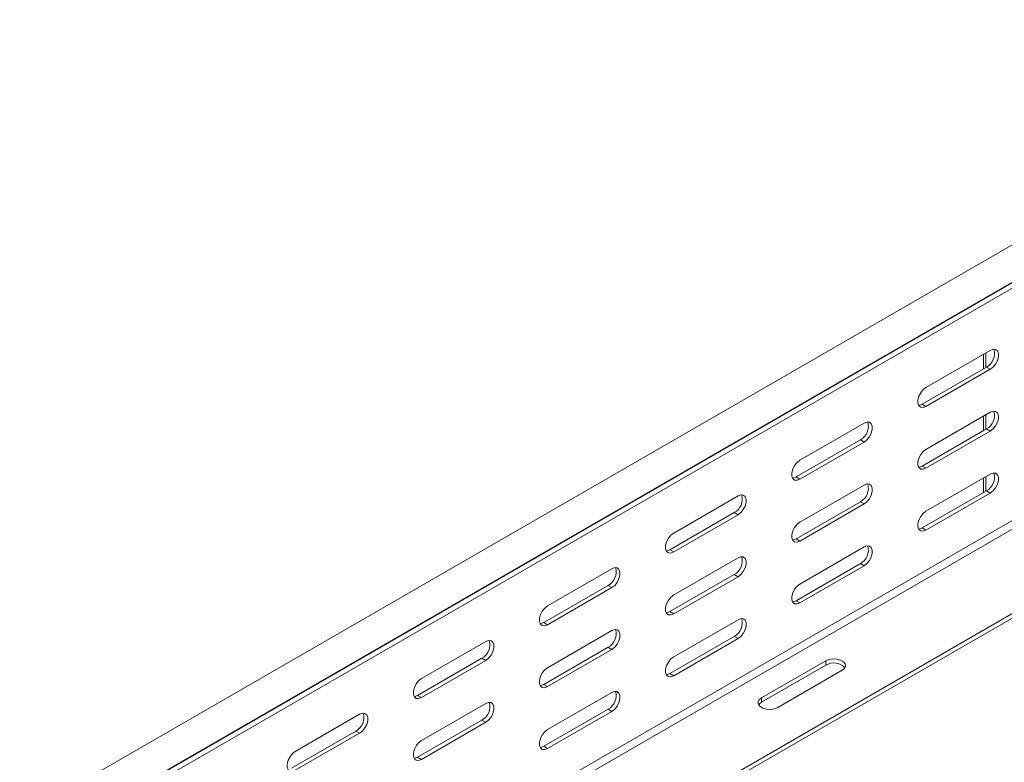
# Model space of a CAD drawing. Header units: millimetres. Extents: x 16 to 6312, y -8659 to -420.
# Tile 2 of 73: x 528 to 804, y -7595 to -7386. Entities that reach past the tile are written whole.
import ezdxf

# ---------------------------------------------------------------- set-up
doc = ezdxf.new("R2010")
doc.units = ezdxf.units.MM

msp = doc.modelspace()

# ---------------------------------------------------------------- linework, layer by layer
at = {"color": 7, "linetype": 'Continuous', "lineweight": 15}
for p, q in [((915.39, -7386.47), (528.6, -7609.76)), ((533.15, -7617.64), (919.93, -7394.35)), ((527.92, -7622.37), (914.71, -7399.08)), ((528.8, -7620.34), (915.58, -7397.06)), ((529.04, -7620.19), (915.83, -7396.9)), ((781.95, -7489.6), (799.98, -7479.19)), ((798.04, -7484.39), (798.04, -7480.31)), ((798.74, -7483.98), (798.74, -7479.9)), ((780.89, -7494.29), (798.92, -7483.88)), ((799.98, -7484.49), (781.95, -7494.9)), ((798.92, -7483.88), (799.98, -7484.49)), ((780.89, -7494.29), (781.95, -7494.9)), ((781.95, -7506.95), (799.98, -7496.54)), ((798.04, -7501.74), (798.04, -7497.66)), ((798.74, -7501.34), (798.74, -7497.25)), ((746.59, -7510.01), (764.62, -7499.6)), ((780.89, -7511.64), (798.92, -7501.23)), ((798.92, -7501.23), (799.98, -7501.85)), ((799.98, -7501.85), (781.95, -7512.26)), ((745.53, -7514.7), (763.56, -7504.29)), ((764.62, -7504.9), (746.59, -7515.31)), ((763.56, -7504.29), (764.62, -7504.9)), ((780.89, -7511.64), (781.95, -7512.26)), ((745.53, -7514.7), (746.59, -7515.31)), ((781.95, -7524.3), (799.98, -7513.89)), ((798.04, -7519.1), (798.04, -7515.01)), ((798.74, -7518.69), (798.74, -7514.6)), ((746.59, -7527.36), (764.62, -7516.95)), ((711.24, -7530.42), (729.27, -7520.01)), ((780.89, -7528.99), (798.92, -7518.59)), ((799.98, -7519.2), (781.95, -7529.61)), ((798.92, -7518.59), (799.98, -7519.2)), ((745.53, -7532.05), (763.56, -7521.64)), ((764.62, -7522.26), (746.59, -7532.67)), ((763.56, -7521.64), (764.62, -7522.26)), ((710.18, -7535.11), (728.21, -7524.7)), ((729.27, -7525.31), (711.24, -7535.72)), ((728.21, -7524.7), (729.27, -7525.31)), ((674.21, -7629.15), (848.63, -7528.46)), ((780.89, -7528.99), (781.95, -7529.61)), ((675.27, -7629.77), (849.69, -7529.08)), ((745.53, -7532.05), (746.59, -7532.67)), ((746.59, -7544.71), (764.62, -7534.3)), ((710.18, -7535.11), (711.24, -7535.72)), ((711.24, -7547.77), (729.27, -7537.36)), ((745.53, -7549.4), (763.56, -7539)), ((764.62, -7539.61), (746.59, -7550.02)), ((763.56, -7539), (764.62, -7539.61)), ((675.88, -7550.83), (693.91, -7540.42)), ((710.18, -7552.46), (728.21, -7542.05)), ((729.27, -7542.67), (711.24, -7553.08)), ((728.21, -7542.05), (729.27, -7542.67)), ((674.82, -7555.52), (692.85, -7545.11)), ((692.85, -7545.11), (693.91, -7545.72)), ((693.91, -7545.72), (675.88, -7556.13)), ((745.53, -7549.4), (746.59, -7550.02)), ((710.18, -7552.46), (711.24, -7553.08)), ((674.82, -7555.52), (675.88, -7556.13)), ((711.24, -7565.12), (729.27, -7554.71)), ((675.88, -7568.18), (693.91, -7557.77)), ((710.18, -7569.81), (728.21, -7559.41)), ((728.21, -7559.41), (729.27, -7560.02)), ((640.53, -7571.24), (658.56, -7560.83)), ((729.27, -7560.02), (711.24, -7570.43)), ((674.82, -7572.87), (692.85, -7562.46)), ((693.91, -7563.08), (675.88, -7573.49)), ((692.85, -7562.46), (693.91, -7563.08)), ((639.47, -7575.93), (657.5, -7565.52)), ((658.56, -7566.14), (640.53, -7576.54)), ((657.5, -7565.52), (658.56, -7566.14)), ((753.84, -7566.24), (735.81, -7576.65)), ((735.81, -7577.88), (753.84, -7567.47)), ((753.84, -7567.47), (753.84, -7566.24)), ((710.18, -7569.81), (711.24, -7570.43)), ((740.41, -7579.31), (758.44, -7568.9)), ((674.82, -7572.87), (675.88, -7573.49)), ((639.47, -7575.93), (640.53, -7576.54)), ((675.88, -7585.53), (693.91, -7575.12)), ((640.53, -7588.59), (658.56, -7578.18)), ((735.81, -7577.88), (735.81, -7576.65)), ((605.17, -7591.65), (623.2, -7581.24)), ((674.82, -7590.22), (692.85, -7579.82)), ((693.91, -7580.43), (675.88, -7590.84)), ((692.85, -7579.82), (693.91, -7580.43)), ((639.47, -7593.28), (657.5, -7582.87)), ((658.56, -7583.49), (640.53, -7593.9)), ((657.5, -7582.87), (658.56, -7583.49)), ((604.11, -7596.34), (622.14, -7585.93)), ((623.2, -7586.55), (605.17, -7596.95)), ((622.14, -7585.93), (623.2, -7586.55)), ((674.82, -7590.22), (675.88, -7590.84)), ((639.47, -7593.28), (640.53, -7593.9))]:
    msp.add_line(p, q, dxfattribs=at)
at = {"color": 8, "linetype": 'Continuous', "lineweight": 15}
for p, q in [((651.58, -7616.09), (827.03, -7514.81)), ((653.71, -7617.32), (828.13, -7516.63))]:
    msp.add_line(p, q, dxfattribs=at)
at = {"color": 7, "linetype": 'Continuous', "lineweight": 15, "flags": 128}
for points in [[(799.98, -7479.19), (800.77, -7478.89), (801.46, -7478.95), (801.97, -7479.36), (802.24, -7480.07), (802.24, -7480.99), (801.97, -7482.02), (801.46, -7483.02), (800.77, -7483.88), (799.98, -7484.49)], [(781.95, -7494.9), (781.16, -7495.2), (780.47, -7495.14), (779.96, -7494.73), (779.69, -7494.02), (779.69, -7493.1), (779.96, -7492.07), (780.47, -7491.07), (781.16, -7490.21), (781.95, -7489.6)], [(779.88, -7494.6), (780.1, -7494.58), (780.89, -7494.29)], [(799.98, -7496.54), (800.77, -7496.24), (801.46, -7496.31), (801.97, -7496.72), (802.24, -7497.42), (802.24, -7498.35), (801.97, -7499.37), (801.46, -7500.37), (800.77, -7501.23), (799.98, -7501.85)], [(764.62, -7499.6), (765.41, -7499.3), (766.1, -7499.37), (766.61, -7499.78), (766.89, -7500.48), (766.89, -7501.41), (766.61, -7502.43), (766.1, -7503.43), (765.41, -7504.29), (764.62, -7504.9)], [(781.95, -7512.26), (781.16, -7512.55), (780.47, -7512.49), (779.96, -7512.08), (779.69, -7511.37), (779.69, -7510.45), (779.96, -7509.42), (780.47, -7508.42), (781.16, -7507.56), (781.95, -7506.95)], [(746.59, -7515.31), (745.81, -7515.61), (745.12, -7515.55), (744.6, -7515.14), (744.33, -7514.43), (744.33, -7513.51), (744.6, -7512.48), (745.12, -7511.48), (745.81, -7510.62), (746.59, -7510.01)], [(779.88, -7511.96), (780.1, -7511.94), (780.89, -7511.64)], [(744.53, -7515.01), (744.75, -7515), (745.53, -7514.7)], [(799.98, -7513.89), (800.77, -7513.6), (801.46, -7513.66), (801.97, -7514.07), (802.24, -7514.78), (802.24, -7515.7), (801.97, -7516.72), (801.46, -7517.72), (800.77, -7518.58), (799.98, -7519.2)], [(764.62, -7516.95), (765.41, -7516.65), (766.1, -7516.72), (766.61, -7517.13), (766.89, -7517.83), (766.89, -7518.76), (766.61, -7519.78), (766.1, -7520.78), (765.41, -7521.64), (764.62, -7522.26)], [(729.27, -7520.01), (730.06, -7519.71), (730.75, -7519.78), (731.26, -7520.19), (731.53, -7520.89), (731.53, -7521.82), (731.26, -7522.84), (730.75, -7523.84), (730.06, -7524.7), (729.27, -7525.31)], [(781.95, -7529.61), (781.16, -7529.9), (780.47, -7529.84), (779.96, -7529.43), (779.69, -7528.72), (779.69, -7527.8), (779.96, -7526.77), (780.47, -7525.77), (781.16, -7524.91), (781.95, -7524.3)], [(746.59, -7532.67), (745.81, -7532.96), (745.12, -7532.9), (744.6, -7532.49), (744.33, -7531.78), (744.33, -7530.86), (744.6, -7529.83), (745.12, -7528.83), (745.81, -7527.97), (746.59, -7527.36)], [(779.88, -7529.31), (780.1, -7529.29), (780.89, -7528.99)], [(711.24, -7535.72), (710.45, -7536.02), (709.76, -7535.96), (709.25, -7535.55), (708.97, -7534.84), (708.97, -7533.92), (709.25, -7532.89), (709.76, -7531.89), (710.45, -7531.03), (711.24, -7530.42)], [(744.53, -7532.37), (744.75, -7532.35), (745.53, -7532.05)], [(764.62, -7534.3), (765.41, -7534.01), (766.1, -7534.07), (766.61, -7534.48), (766.89, -7535.19), (766.89, -7536.11), (766.61, -7537.13), (766.1, -7538.13), (765.41, -7538.99), (764.62, -7539.61)], [(709.17, -7535.42), (709.39, -7535.41), (710.18, -7535.11)], [(729.27, -7537.36), (730.06, -7537.07), (730.75, -7537.13), (731.26, -7537.54), (731.53, -7538.25), (731.53, -7539.17), (731.26, -7540.19), (730.75, -7541.19), (730.06, -7542.05), (729.27, -7542.67)], [(693.91, -7540.42), (694.7, -7540.12), (695.39, -7540.19), (695.9, -7540.6), (696.18, -7541.3), (696.18, -7542.23), (695.9, -7543.25), (695.39, -7544.25), (694.7, -7545.11), (693.91, -7545.72)], [(746.59, -7550.02), (745.81, -7550.31), (745.12, -7550.25), (744.6, -7549.84), (744.33, -7549.13), (744.33, -7548.21), (744.6, -7547.19), (745.12, -7546.18), (745.81, -7545.32), (746.59, -7544.71)], [(711.24, -7553.08), (710.45, -7553.37), (709.76, -7553.31), (709.25, -7552.9), (708.97, -7552.19), (708.97, -7551.27), (709.25, -7550.24), (709.76, -7549.24), (710.45, -7548.38), (711.24, -7547.77)], [(675.88, -7556.13), (675.1, -7556.43), (674.41, -7556.37), (673.89, -7555.96), (673.62, -7555.25), (673.62, -7554.33), (673.89, -7553.3), (674.41, -7552.3), (675.1, -7551.44), (675.88, -7550.83)], [(744.53, -7549.72), (744.75, -7549.7), (745.53, -7549.4)], [(709.17, -7552.78), (709.39, -7552.76), (710.18, -7552.46)], [(673.82, -7555.83), (674.04, -7555.82), (674.82, -7555.52)], [(729.27, -7554.71), (730.06, -7554.42), (730.75, -7554.48), (731.26, -7554.89), (731.53, -7555.6), (731.53, -7556.52), (731.26, -7557.54), (730.75, -7558.54), (730.06, -7559.4), (729.27, -7560.02)], [(693.91, -7557.77), (694.7, -7557.48), (695.39, -7557.54), (695.9, -7557.95), (696.18, -7558.66), (696.18, -7559.58), (695.9, -7560.6), (695.39, -7561.6), (694.7, -7562.46), (693.91, -7563.08)], [(658.56, -7560.83), (659.34, -7560.53), (660.04, -7560.6), (660.55, -7561.01), (660.82, -7561.71), (660.82, -7562.64), (660.55, -7563.66), (660.04, -7564.66), (659.34, -7565.52), (658.56, -7566.14)], [(711.24, -7570.43), (710.45, -7570.72), (709.76, -7570.66), (709.25, -7570.25), (708.97, -7569.54), (708.97, -7568.62), (709.25, -7567.6), (709.76, -7566.59), (710.45, -7565.73), (711.24, -7565.12)], [(758.44, -7568.9), (759.08, -7568.36), (759.38, -7567.74), (759.28, -7567.09), (758.8, -7566.5), (758, -7566.03), (756.98, -7565.76), (755.86, -7565.7), (754.77, -7565.87), (753.84, -7566.24)], [(675.88, -7573.49), (675.1, -7573.78), (674.41, -7573.72), (673.89, -7573.31), (673.62, -7572.6), (673.62, -7571.68), (673.89, -7570.65), (674.41, -7569.65), (675.1, -7568.79), (675.88, -7568.18)], [(709.17, -7570.13), (709.39, -7570.11), (710.18, -7569.81)], [(640.53, -7576.54), (639.74, -7576.84), (639.05, -7576.78), (638.54, -7576.37), (638.26, -7575.66), (638.26, -7574.74), (638.54, -7573.71), (639.05, -7572.71), (639.74, -7571.85), (640.53, -7571.24)], [(673.82, -7573.19), (674.04, -7573.17), (674.82, -7572.87)], [(638.46, -7576.25), (638.68, -7576.23), (639.47, -7575.93)], [(693.91, -7575.12), (694.7, -7574.83), (695.39, -7574.89), (695.9, -7575.3), (696.18, -7576.01), (696.18, -7576.93), (695.9, -7577.95), (695.39, -7578.95), (694.7, -7579.81), (693.91, -7580.43)], [(658.56, -7578.18), (659.34, -7577.89), (660.04, -7577.95), (660.55, -7578.36), (660.82, -7579.07), (660.82, -7579.99), (660.55, -7581.01), (660.04, -7582.01), (659.34, -7582.87), (658.56, -7583.49)], [(735.81, -7576.65), (735.16, -7577.19), (734.87, -7577.82), (734.97, -7578.47), (735.45, -7579.06), (736.24, -7579.52), (737.27, -7579.79), (738.39, -7579.85), (739.48, -7579.68), (740.41, -7579.31)], [(735.04, -7578.59), (735.16, -7578.41), (735.81, -7577.88)], [(623.2, -7581.24), (623.99, -7580.94), (624.68, -7581.01), (625.19, -7581.42), (625.47, -7582.12), (625.47, -7583.05), (625.19, -7584.07), (624.68, -7585.07), (623.99, -7585.93), (623.2, -7586.55)], [(675.88, -7590.84), (675.1, -7591.13), (674.41, -7591.07), (673.89, -7590.66), (673.62, -7589.95), (673.62, -7589.03), (673.89, -7588.01), (674.41, -7587), (675.1, -7586.14), (675.88, -7585.53)], [(640.53, -7593.9), (639.74, -7594.19), (639.05, -7594.13), (638.54, -7593.72), (638.26, -7593.01), (638.26, -7592.09), (638.54, -7591.06), (639.05, -7590.06), (639.74, -7589.2), (640.53, -7588.59)], [(605.17, -7596.95), (604.39, -7597.25), (603.69, -7597.19), (603.18, -7596.78), (602.91, -7596.07), (602.91, -7595.15), (603.18, -7594.12), (603.69, -7593.12), (604.39, -7592.26), (605.17, -7591.65)], [(673.82, -7590.54), (674.04, -7590.52), (674.82, -7590.22)], [(638.46, -7593.6), (638.68, -7593.58), (639.47, -7593.28)]]:
    msp.add_lwpolyline(points, dxfattribs=at)
at = {"color": 7, "linetype": 'Continuous', "lineweight": 15}
for centre, start, end in [((796.87, -7480.11), 298.461, 16.6994), ((796.87, -7497.46), 298.461, 16.6994), ((761.52, -7500.52), 298.461, 16.6994), ((796.87, -7514.81), 298.461, 16.6994), ((761.52, -7517.87), 298.461, 16.6994), ((726.16, -7520.93), 298.461, 16.6994), ((761.52, -7535.22), 298.461, 16.6994), ((726.16, -7538.28), 298.461, 16.6994), ((690.81, -7541.34), 298.461, 16.6994), ((726.16, -7555.63), 298.461, 16.6994), ((690.81, -7558.69), 298.461, 16.6994), ((655.45, -7561.75), 298.461, 16.6994), ((756.09, -7571.13), 43.3127, 121.5348), ((690.81, -7576.04), 298.461, 16.6994), ((655.45, -7579.1), 298.461, 16.6994), ((620.1, -7582.16), 298.461, 16.6994)]:
    msp.add_arc(centre, 4.29, start, end, dxfattribs=at)

doc.saveas('drawing.dxf')
